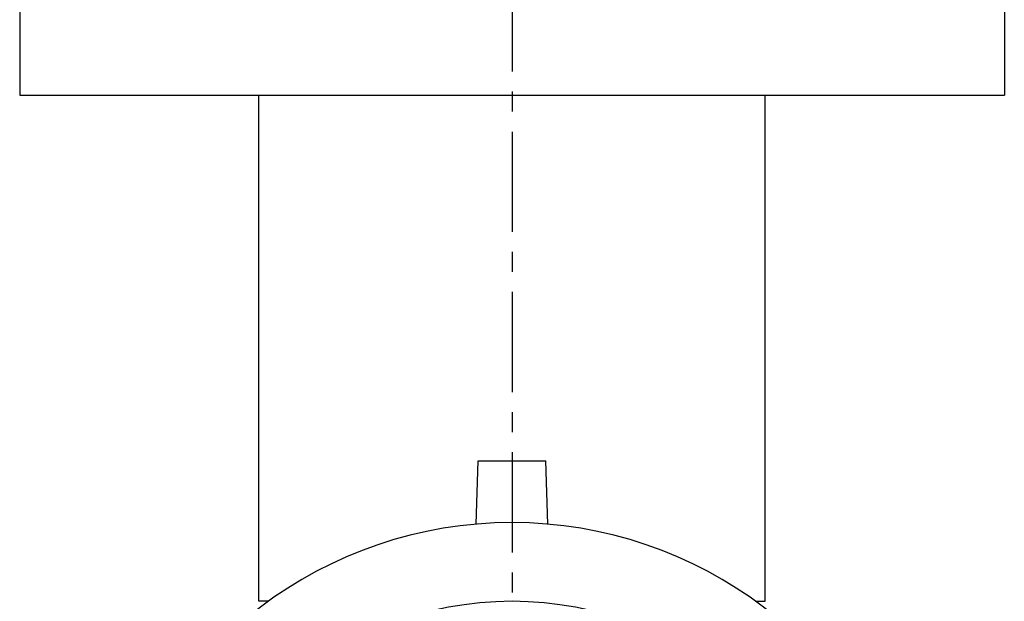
# Model space of a CAD drawing. Header units: millimetres. Extents: x 269 to 445, y 52 to 491.
# Tile 87 of 88: x 269 to 444, y 151 to 254. Entities that reach past the tile are written whole.
import ezdxf

# ---------------------------------------------------------------- set-up
doc = ezdxf.new("R2010")
doc.units = ezdxf.units.MM
doc.header["$LTSCALE"] = 47.498
doc.linetypes.add('CENTER', pattern=[0.6, 0.375, -0.075, 0.075, -0.075])
doc.layers.get('0').update_dxf_attribs({"linetype": 'CONTINUOUS'})
doc.layers.add('DEFAULT_1', color=7, linetype='CENTER')

msp = doc.modelspace()

# ---------------------------------------------------------------- linework, layer by layer
at = {"color": 7, "linetype": 'CONTINUOUS'}
for p, q in [((269.37, 396), (269.37, 241)), ((444.37, 262.89), (444.37, 241)), ((269.37, 241), (444.37, 241)), ((311.87, 151), (311.87, 241)), ((401.87, 151), (401.87, 241)), ((350.47, 164.72), (350.87, 176)), ((350.87, 176), (362.87, 176)), ((363.26, 164.72), (362.87, 176)), ((313.55, 151), (311.87, 151)), ((400.18, 151), (401.87, 151))]:
    msp.add_line(p, q, dxfattribs=at)
for radius, start, end in [(74, 15.6804, 164.3196), (60, 5.7392, 174.2608)]:
    msp.add_arc((356.87, 91), radius, start, end, dxfattribs=at)
at = {"layer": 'DEFAULT_1', "color": 2, "linetype": 'CENTER'}
msp.add_line((356.87, 491), (356.87, 130), dxfattribs=at)

doc.saveas('drawing.dxf')
